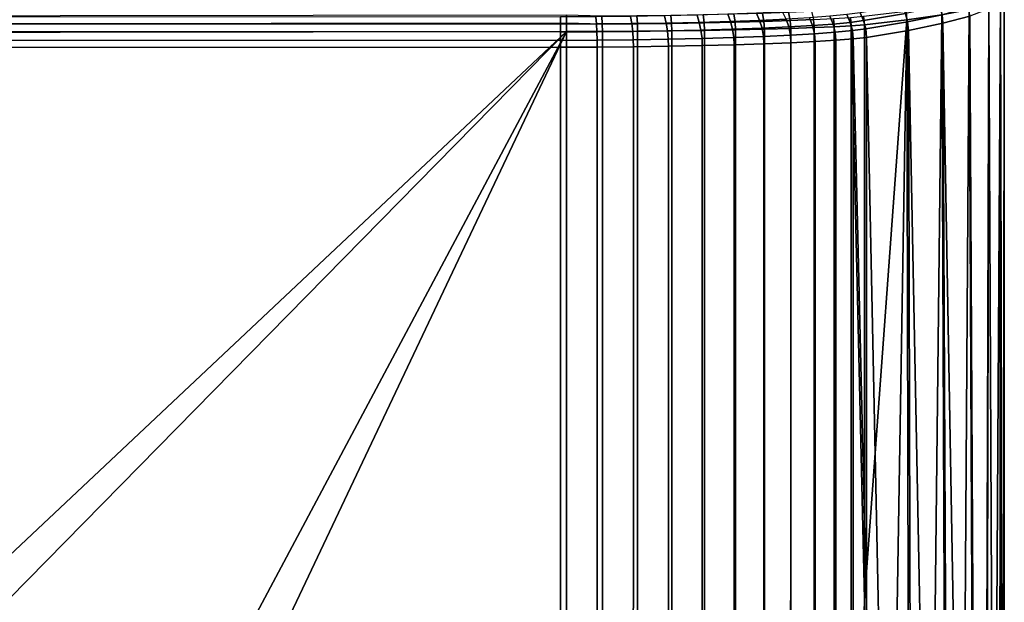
# Model space of a CAD drawing. Header units: metres. Extents: x -109 to 109, y -100 to 76.
# Tile 235 of 256: x 81 to 99, y -11 to -1. Entities that reach past the tile are written whole.
import ezdxf

# ---------------------------------------------------------------- set-up
doc = ezdxf.new("R2010")
doc.units = ezdxf.units.M
doc.layers.add('solid_21062310', color=7, linetype='CONTINUOUS')

msp = doc.modelspace()

# ---------------------------------------------------------------- linework, layer by layer
at = {"layer": 'solid_21062310'}
for points in [[(98.403587, -21.766336, -5.840022), (98.469139, -0.603566, -5.260259), (98.678482, -0.511583, -2.657244), (98.553436, -21.760315, -4.402488)], [(98.553436, -21.760315, -4.402488), (98.678482, -0.511583, -2.657244), (98.68084, -0.510024, -2.61312), (98.66111, -21.757486, -2.962189)], [(98.66111, -21.757486, -2.962189), (98.68084, -0.510024, -2.61312), (98.75, -0.418098, -0.011708), (98.726624, -21.758139, -1.519501)], [(98.680679, -0.550538, 2.616104), (98.730988, -21.769117, 1.370336), (98.749947, -21.762138, -0.075031), (98.75, -0.418098, -0.011708)], [(98.749947, -21.762138, -0.075031), (98.726624, -21.758139, -1.519501), (98.75, -0.418098, -0.011708)], [(96.137726, -0.754072, 15.478634), (96.201691, -0.89505, 15.492527), (96.958313, -0.768045, 12.982284), (96.893562, -0.627008, 12.971889)], [(96.958313, -0.768045, 12.982284), (96.998779, -0.91819, 12.985599), (97.623955, -0.78877, 10.423689), (97.583206, -0.638392, 10.422618)], [(96.972336, -0.724653, -13.081997), (97.606506, -0.633339, -10.503901), (97.620903, -0.788773, -10.501439), (96.986786, -0.879905, -13.080388)], [(97.977615, -21.784548, -8.701448), (97.702087, -21.79414, -10.12105), (97.620903, -0.788773, -10.501439), (98.115486, -0.696572, -7.892235)], [(97.623955, -0.78877, 10.423689), (97.638779, -0.943793, 10.41893), (98.126076, -0.813139, 7.826543), (98.111465, -0.657855, 7.83217)], [(98.102211, -21.865433, -7.948228), (97.977615, -21.784548, -8.701448), (98.115486, -0.696572, -7.892235), (98.211586, -21.774782, -7.273609)], [(98.403587, -21.766336, -5.840022), (98.211586, -21.774782, -7.273609), (98.115486, -0.696572, -7.892235), (98.469139, -0.603566, -5.260259)], [(98.47168, -0.682602, 5.236479), (98.126076, -0.813139, 7.826543), (98.232132, -21.811642, 7.134209), (98.42012, -21.800886, 5.699403)], [(98.470329, -21.888027, 5.205462), (98.566048, -21.789488, 4.259144), (98.47168, -0.682602, 5.236479), (98.42012, -21.800886, 5.699403)], [(98.680679, -0.550538, 2.616104), (98.47168, -0.682602, 5.236479), (98.566048, -21.789488, 4.259144), (98.669701, -21.778517, 2.815513)], [(98.678955, -21.860249, 2.575181), (98.730988, -21.769117, 1.370336), (98.680679, -0.550538, 2.616104), (98.669701, -21.778517, 2.815513)], [(58.692348, -0.829593, 19.66728), (58.69326, -0.955627, 19.751831), (90.712517, -0.957463, 19.441093), (90.711609, -0.826588, 19.357237)], [(58.716366, -0.980183, -20.758232), (58.714825, -0.831874, -20.719473), (90.822197, -0.791515, -19.598259), (90.823738, -0.939826, -19.637018)], [(91.351898, -0.824418, 19.314564), (90.711609, -0.826588, 19.357237), (90.712517, -0.957463, 19.441093), (91.363007, -0.955257, 19.397734)], [(90.822197, -0.791515, -19.598259), (91.46463, -0.80555, -19.545719), (91.470688, -0.957138, -19.581638), (90.823738, -0.939826, -19.637018)], [(91.983414, -0.818541, 19.200079), (91.351898, -0.824418, 19.314564), (91.363007, -0.955257, 19.397734), (92.004578, -0.949286, 19.281425)], [(91.46463, -0.80555, -19.545719), (92.096695, -0.800928, -19.417305), (92.107277, -0.952483, -19.452305), (91.470688, -0.957138, -19.581638)], [(92.597679, -0.80905, 19.015179), (91.983414, -0.818541, 19.200079), (92.004578, -0.949286, 19.281425), (92.628639, -0.939643, 19.09358)], [(92.096695, -0.800928, -19.417305), (92.710472, -0.793828, -19.220047), (92.725441, -0.945332, -19.253635), (92.107277, -0.952483, -19.452305)], [(93.187103, -0.796067, 18.762281), (92.597679, -0.80905, 19.015179), (92.628639, -0.939643, 19.09358), (93.22744, -0.926454, 18.836657)], [(92.710472, -0.793828, -19.220047), (93.298706, -0.784339, -18.956402), (93.317879, -0.935775, -18.988104), (92.725441, -0.945332, -19.253635)], [(93.744286, -0.779761, 18.444626), (93.187103, -0.796067, 18.762281), (93.22744, -0.926454, 18.836657), (93.793495, -0.909888, 18.513945)], [(93.298706, -0.784339, -18.956402), (93.854347, -0.772575, -18.62957), (93.877502, -0.923927, -18.658934), (93.317879, -0.935775, -18.988104)], [(94.262054, -0.760338, 18.066275), (93.744286, -0.779761, 18.444626), (93.793495, -0.909888, 18.513945), (94.319504, -0.890156, 18.129572)], [(94.319504, -0.890156, 18.129572), (93.793495, -0.909888, 18.513945), (93.830132, -1.052682, 18.563206), (94.362282, -1.03272, 18.174349)], [(93.854347, -0.772575, -18.62957), (94.370575, -0.758681, -18.243544), (94.397423, -0.909934, -18.270147), (93.877502, -0.923927, -18.658934)], [(94.733826, -0.73805, 17.632093), (94.262054, -0.760338, 18.066275), (94.319504, -0.890156, 18.129572), (94.798782, -0.867513, 17.688484)], [(94.798782, -0.867513, 17.688484), (94.319504, -0.890156, 18.129572), (94.362282, -1.03272, 18.174349), (94.847145, -1.009813, 17.728119)], [(94.370575, -0.758681, -18.243544), (94.841087, -0.742826, -17.803045), (94.871292, -0.893965, -17.826498), (94.397423, -0.909934, -18.270147)], [(95.22522, -0.842252, 17.19639), (94.798782, -0.867513, 17.688484), (94.847145, -1.009813, 17.728119), (95.278557, -0.984257, 17.230291)], [(94.841087, -0.742826, -17.803045), (95.260155, -0.725207, -17.313522), (95.293358, -0.87622, -17.333477), (94.871292, -0.893965, -17.826498)], [(95.293358, -0.87622, -17.333477), (95.304962, -1.022042, -17.337906), (94.881561, -1.037125, -17.832392), (94.871292, -0.893965, -17.826498)], [(95.593498, -0.814689, 16.659454), (95.22522, -0.842252, 17.19639), (95.278557, -0.984257, 17.230291), (95.651131, -0.956373, 16.687098)], [(95.658539, -0.85691, -16.796978), (95.671326, -1.005628, -16.799747), (95.304962, -1.022042, -17.337906), (95.293358, -0.87622, -17.333477)], [(95.898979, -0.785162, 16.084276), (95.593498, -0.814689, 16.659454), (95.651131, -0.956373, 16.687098), (95.960159, -0.926503, 16.105223)], [(95.96244, -0.836262, -16.22331), (95.976219, -0.988079, -16.224403), (95.671326, -1.005628, -16.799747), (95.658539, -0.85691, -16.796978)], [(95.960159, -0.926503, 16.105223), (96.201691, -0.89505, 15.492527), (96.137726, -0.754072, 15.478634), (95.898979, -0.785162, 16.084276)], [(95.96244, -0.836262, -16.22331), (96.201347, -0.814535, -15.619853), (96.215813, -0.969615, -15.619077), (95.976219, -0.988079, -16.224403)], [(96.201347, -0.814535, -15.619853), (96.972336, -0.724653, -13.081997), (96.986786, -0.879905, -13.080388), (96.215813, -0.969615, -15.619077)], [(96.201691, -0.89505, 15.492527), (96.241814, -1.045113, 15.498077), (96.998779, -0.91819, 12.985599), (96.958313, -0.768045, 12.982284)], [(96.215805, -11.376868, -15.619093), (96.215813, -0.969615, -15.619077), (96.986786, -0.879905, -13.080388)], [(96.640869, -21.798592, -14.280533), (96.215813, -21.784122, -15.619078), (96.215805, -11.376868, -15.619093), (96.986786, -0.879905, -13.080388)], [(96.974815, -21.913857, -13.09831), (96.640869, -21.798592, -14.280533), (96.986786, -0.879905, -13.080388), (97.031807, -21.803652, -12.91531)], [(97.386261, -21.801344, -11.527264), (97.031807, -21.803652, -12.91531), (96.986786, -0.879905, -13.080388), (97.620903, -0.788773, -10.501439)], [(96.998779, -0.91819, 12.985599), (97.013763, -1.072957, 12.981745), (97.638779, -0.943793, 10.41893), (97.623955, -0.78877, 10.423689)], [(97.60733, -21.893314, -10.539211), (97.386261, -21.801344, -11.527264), (97.620903, -0.788773, -10.501439), (97.702087, -21.79414, -10.12105)], [(97.638779, -0.943793, 10.41893), (98.002472, -21.820599, 8.561372), (98.232132, -21.811642, 7.134209), (98.126076, -0.813139, 7.826543)], [(58.69326, -0.955627, 19.751831), (58.693951, -1.094078, 19.814001), (90.713196, -1.100818, 19.501183), (90.712517, -0.957463, 19.441093)], [(90.823738, -0.939826, -19.637018), (90.824379, -1.092569, -19.650059), (58.717014, -1.132924, -20.771273), (58.716366, -0.980183, -20.758232)], [(91.363007, -0.955257, 19.397734), (90.712517, -0.957463, 19.441093), (90.713196, -1.100818, 19.501183), (91.371277, -1.09858, 19.457312)], [(90.823738, -0.939826, -19.637018), (91.470688, -0.957138, -19.581638), (91.472427, -1.090781, -19.591526), (90.824379, -1.092569, -19.650059)], [(92.004578, -0.949286, 19.281425), (91.363007, -0.955257, 19.397734), (91.371277, -1.09858, 19.457312), (92.02034, -1.09254, 19.339645)], [(92.107277, -0.952483, -19.452305), (92.110268, -1.086831, -19.461943), (91.472427, -1.090781, -19.591526), (91.470688, -0.957138, -19.581638)], [(92.628639, -0.939643, 19.09358), (92.004578, -0.949286, 19.281425), (92.02034, -1.09254, 19.339645), (92.651688, -1.082784, 19.149607)], [(92.725441, -0.945332, -19.253635), (92.729904, -1.08076, -19.262905), (92.110268, -1.086831, -19.461943), (92.107277, -0.952483, -19.452305)], [(93.22744, -0.926454, 18.836657), (92.628639, -0.939643, 19.09358), (92.651688, -1.082784, 19.149607), (93.257477, -1.069441, 18.889683)], [(93.257477, -1.069441, 18.889683), (92.651688, -1.082784, 19.149607), (92.666145, -1.234204, 19.181585), (93.276321, -1.220764, 18.919781)], [(93.317879, -0.935775, -18.988104), (93.323868, -1.072643, -18.996826), (92.729904, -1.08076, -19.262905), (92.725441, -0.945332, -19.253635)], [(93.793495, -0.909888, 18.513945), (93.22744, -0.926454, 18.836657), (93.257477, -1.069441, 18.889683), (93.830132, -1.052682, 18.563206)], [(93.830132, -1.052682, 18.563206), (93.257477, -1.069441, 18.889683), (93.276321, -1.220764, 18.919781), (93.853119, -1.203883, 18.590942)], [(93.877502, -0.923927, -18.658934), (93.884941, -1.06258, -18.66692), (93.323868, -1.072643, -18.996826), (93.317879, -0.935775, -18.988104)], [(93.884941, -1.06258, -18.66692), (93.884209, -21.743017, -18.667408), (93.322876, -21.737196, -18.997335), (93.323868, -1.072643, -18.996826)], [(94.362282, -1.03272, 18.174349), (93.830132, -1.052682, 18.563206), (93.853119, -1.203883, 18.590942), (94.389114, -1.183777, 18.199274)], [(94.397423, -0.909934, -18.270147), (94.406281, -1.050694, -18.277205), (93.884941, -1.06258, -18.66692), (93.877502, -0.923927, -18.658934)], [(94.406281, -1.050694, -18.277205), (94.405807, -21.749535, -18.277601), (93.884209, -21.743017, -18.667408), (93.884941, -1.06258, -18.66692)], [(94.847145, -1.009813, 17.728119), (94.362282, -1.03272, 18.174349), (94.389114, -1.183777, 18.199274), (94.877487, -1.160705, 17.749817)], [(94.871292, -0.893965, -17.826498), (94.881561, -1.037125, -17.832392), (94.406281, -1.050694, -18.277205), (94.397423, -0.909934, -18.270147)], [(94.881561, -1.037125, -17.832392), (94.881287, -21.756266, -17.832678), (94.405807, -21.749535, -18.277601), (94.406281, -1.050694, -18.277205)], [(95.278557, -0.984257, 17.230291), (94.847145, -1.009813, 17.728119), (94.877487, -1.160705, 17.749817), (95.312019, -1.134964, 17.24839)], [(95.304962, -1.022042, -17.337906), (95.30481, -21.762943, -17.338097), (94.881287, -21.756266, -17.832678), (94.881561, -1.037125, -17.832392)], [(95.651131, -0.956373, 16.687098), (95.278557, -0.984257, 17.230291), (95.312019, -1.134964, 17.24839), (95.687279, -1.106879, 16.701275)], [(95.671326, -1.005628, -16.799747), (95.671265, -21.769598, -16.799852), (95.30481, -21.762943, -17.338097), (95.304962, -1.022042, -17.337906)], [(95.960159, -0.926503, 16.105223), (95.651131, -0.956373, 16.687098), (95.687279, -1.106879, 16.701275), (95.998543, -1.076793, 16.115196)], [(95.976219, -0.988079, -16.224403), (95.976204, -21.776505, -16.224434), (95.671265, -21.769598, -16.799852), (95.671326, -1.005628, -16.799747)], [(95.998543, -1.076793, 16.115196), (96.241814, -1.045113, 15.498077), (96.201691, -0.89505, 15.492527), (95.960159, -0.926503, 16.105223)], [(95.976219, -0.988079, -16.224403), (96.215805, -11.376868, -15.619093), (95.976204, -21.776505, -16.224434)], [(95.976219, -0.988079, -16.224403), (96.215813, -0.969615, -15.619077), (96.215805, -11.376868, -15.619093)], [(96.241814, -1.045113, 15.498077), (95.998543, -1.076793, 16.115196), (96.012703, -1.226582, 16.11467), (96.256943, -1.199629, 15.495126)], [(96.241814, -1.045113, 15.498077), (96.256943, -1.199629, 15.495126), (97.013763, -1.072957, 12.981745), (96.998779, -0.91819, 12.985599)], [(97.013763, -1.072957, 12.981745), (97.420601, -21.827663, 11.383218), (97.731689, -21.826466, 9.978596), (97.638779, -0.943793, 10.41893)], [(97.638779, -0.943793, 10.41893), (97.731689, -21.826466, 9.978596), (98.002472, -21.820599, 8.561372)], [(58.693951, -1.094078, 19.814001), (58.694408, -1.241007, 19.852026), (90.713615, -1.252374, 19.535711), (90.713196, -1.100818, 19.501183)], [(58.694408, -1.241007, 19.852026), (58.694614, -1.392238, 19.86482), (90.713768, -1.375779, 19.54421), (90.713615, -1.252374, 19.535711)], [(58.717014, -1.132924, -20.771273), (90.824379, -1.092569, -19.650059), (68.602226, -22.004612, -20.426073), (58.735336, -22.081423, -20.770634)], [(90.824379, -1.092569, -19.650059), (70.30159, -21.989178, -20.36673), (68.602226, -22.004612, -20.426073)], [(90.824379, -1.092569, -19.650059), (79.74366, -21.889805, -20.037006), (70.30159, -21.989178, -20.36673)], [(90.824379, -1.092569, -19.650059), (80.981468, -21.874912, -19.993782), (79.74366, -21.889805, -20.037006)], [(90.824379, -1.092569, -19.650059), (90.824379, -21.738291, -19.650059), (80.981468, -21.874912, -19.993782)], [(91.371277, -1.09858, 19.457312), (90.713196, -1.100818, 19.501183), (90.713615, -1.252374, 19.535711), (91.376465, -1.250114, 19.491518)], [(91.47168, -21.732321, -19.591637), (90.824379, -21.738291, -19.650059), (90.824379, -1.092569, -19.650059), (91.472427, -1.090781, -19.591526)], [(92.02034, -1.09254, 19.339645), (91.371277, -1.09858, 19.457312), (91.376465, -1.250114, 19.491518), (92.030228, -1.24403, 19.372999)], [(92.030228, -1.24403, 19.372999), (91.376465, -1.250114, 19.491518), (91.377563, -1.373855, 19.500055), (92.032379, -1.368696, 19.381401)], [(92.110268, -1.086831, -19.461943), (92.109154, -21.730848, -19.462233), (91.47168, -21.732321, -19.591637), (91.472427, -1.090781, -19.591526)], [(92.651688, -1.082784, 19.149607), (92.02034, -1.09254, 19.339645), (92.030228, -1.24403, 19.372999), (92.666145, -1.234204, 19.181585)], [(92.666145, -1.234204, 19.181585), (92.030228, -1.24403, 19.372999), (92.032379, -1.368696, 19.381401), (92.66964, -1.36036, 19.189774)], [(92.729904, -1.08076, -19.262905), (92.728752, -21.732832, -19.263348), (92.109154, -21.730848, -19.462233), (92.110268, -1.086831, -19.461943)], [(93.276321, -1.220764, 18.919781), (92.666145, -1.234204, 19.181585), (92.66964, -1.36036, 19.189774), (93.281311, -1.348953, 18.92758)], [(93.323868, -1.072643, -18.996826), (93.322876, -21.737196, -18.997335), (92.728752, -21.732832, -19.263348), (92.729904, -1.08076, -19.262905)], [(93.853119, -1.203883, 18.590942), (93.276321, -1.220764, 18.919781), (93.281311, -1.348953, 18.92758), (93.859627, -1.33462, 18.598129)], [(94.389114, -1.183777, 18.199274), (93.853119, -1.203883, 18.590942), (93.859627, -1.33462, 18.598129), (94.397202, -1.317544, 18.205601)], [(94.877487, -1.160705, 17.749817), (94.389114, -1.183777, 18.199274), (94.397202, -1.317544, 18.205601), (94.887215, -1.297937, 17.754948)], [(95.312019, -1.134964, 17.24839), (94.877487, -1.160705, 17.749817), (94.887215, -1.297937, 17.754948), (95.323387, -1.276055, 17.2519)], [(95.687279, -1.106879, 16.701275), (95.312019, -1.134964, 17.24839), (95.323387, -1.276055, 17.2519), (95.70015, -1.252169, 16.702833)], [(95.998543, -1.076793, 16.115196), (95.687279, -1.106879, 16.701275), (95.70015, -1.252169, 16.702833), (96.012703, -1.226582, 16.11467)], [(95.70015, -1.252169, 16.702833), (95.700233, -21.769991, 16.702688), (96.012741, -21.779472, 16.114586), (96.012703, -1.226582, 16.11467)], [(96.012703, -1.226582, 16.11467), (96.256935, -11.494609, 15.495141), (96.256943, -1.199629, 15.495126)], [(96.012703, -1.226582, 16.11467), (96.012741, -21.779472, 16.114586), (96.256935, -11.494609, 15.495141)], [(96.256943, -1.199629, 15.495126), (96.256935, -11.494609, 15.495141), (96.6819, -21.81052, 14.143953)], [(96.256943, -1.199629, 15.495126), (96.6819, -21.81052, 14.143953), (97.070244, -21.822819, 12.772552), (97.013763, -1.072957, 12.981745)], [(97.013763, -1.072957, 12.981745), (97.070244, -21.822819, 12.772552), (97.420601, -21.827663, 11.383218)], [(80.859535, -21.826319, 19.642881), (90.713768, -21.722593, 19.54421), (90.713768, -1.375779, 19.54421), (58.694614, -1.392238, 19.86482)], [(91.376465, -1.250114, 19.491518), (90.713615, -1.252374, 19.535711), (90.713768, -1.375779, 19.54421), (91.377563, -1.373855, 19.500055)], [(91.377563, -1.373855, 19.500055), (90.713768, -1.375779, 19.54421), (90.713768, -21.722593, 19.54421), (91.377052, -21.718313, 19.500118)], [(92.032379, -1.368696, 19.381401), (91.377563, -1.373855, 19.500055), (91.377052, -21.718313, 19.500118), (92.031685, -21.718267, 19.381569)], [(92.66964, -1.36036, 19.189774), (92.032379, -1.368696, 19.381401), (92.031685, -21.718267, 19.381569), (92.668961, -21.721579, 19.19002)], [(93.281311, -1.348953, 18.92758), (92.66964, -1.36036, 19.189774), (92.668961, -21.721579, 19.19002), (93.280777, -21.727329, 18.927847)], [(93.859627, -1.33462, 18.598129), (93.281311, -1.348953, 18.92758), (93.280777, -21.727329, 18.927847), (93.859306, -21.734705, 18.598337)], [(94.397202, -1.317544, 18.205601), (93.859627, -1.33462, 18.598129), (93.859306, -21.734705, 18.598337), (94.397095, -21.743034, 18.20569)], [(94.887215, -1.297937, 17.754948), (94.397202, -1.317544, 18.205601), (94.397095, -21.743034, 18.20569), (94.887253, -21.751831, 17.754908)], [(94.887215, -1.297937, 17.754948), (94.887253, -21.751831, 17.754908), (95.323486, -21.760836, 17.251772), (95.323387, -1.276055, 17.2519)], [(95.323387, -1.276055, 17.2519), (95.323486, -21.760836, 17.251772), (95.700233, -21.769991, 16.702688), (95.70015, -1.252169, 16.702833)], [(95.976204, -21.776505, -16.224434), (96.215805, -11.376868, -15.619093), (96.215813, -21.784122, -15.619078)]]:
    msp.add_3dface(points, dxfattribs=at)

doc.saveas('drawing.dxf')
